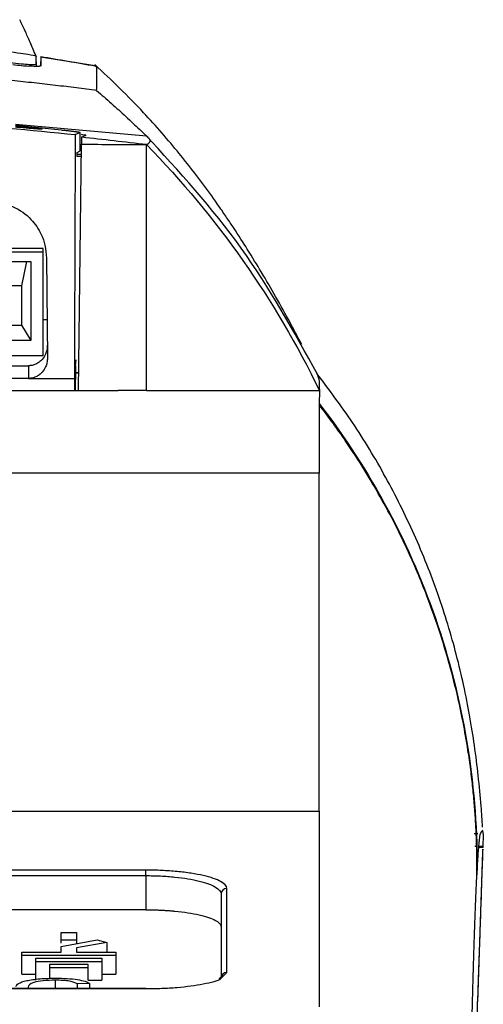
# Model space of a CAD drawing. Header units: millimetres. Extents: x -0.57 to 0.95, y -0.4 to 0.71.
# Tile 30 of 256: x 0.1929 to 0.2175, y -0.2049 to -0.1527. Entities that reach past the tile are written whole.
import ezdxf

# ---------------------------------------------------------------- set-up
doc = ezdxf.new("R2010")
doc.units = ezdxf.units.MM
doc.layers.add('FORMAT', color=7, linetype='Continuous')

msp = doc.modelspace()

# ---------------------------------------------------------------- linework, layer by layer
at = {"layer": 'FORMAT', "color": 7, "linetype": 'Continuous', "lineweight": 25}
for p, q in [((0.193742, -0.155046), (0.193742, -0.154622)), ((0.193751, -0.155176), (0.193742, -0.154655)), ((0.193977, -0.154677), (0.193968, -0.155148)), ((0.196868, -0.155153), (0.193972, -0.154694)), ((0.193977, -0.15467), (0.193977, -0.154666)), ((0.196943, -0.155216), (0.196943, -0.155185)), ((0.199586, -0.158876), (0.192644, -0.158263)), ((0.195072, -0.158562), (0.192644, -0.158318)), ((0.196072, -0.15966), (0.196072, -0.158686)), ((0.196072, -0.159661), (0.196072, -0.158687)), ((0.196146, -0.158935), (0.196391, -0.158823)), ((0.195903, -0.159949), (0.195904, -0.159749)), ((0.195904, -0.159749), (0.196072, -0.159661)), ((0.195986, -0.172375), (0.196142, -0.159304)), ((0.199586, -0.172374), (0.199586, -0.159329)), ((0.196134, -0.15995), (0.195901, -0.15995)), ((0.138221, -0.164818), (0.194101, -0.164818)), ((0.194101, -0.164829), (0.138221, -0.164829)), ((0.194101, -0.165032), (0.138221, -0.165032)), ((0.194101, -0.165032), (0.194101, -0.164829)), ((0.194101, -0.170532), (0.194101, -0.165032)), ((0.189671, -0.165532), (0.193451, -0.165532)), ((0.193227, -0.165532), (0.192951, -0.166809)), ((0.193451, -0.165532), (0.193451, -0.169711)), ((0.194101, -0.170508), (0.194101, -0.165509)), ((0.194286, -0.165342), (0.194332, -0.170639)), ((0.192951, -0.166809), (0.190171, -0.166809)), ((0.192951, -0.166809), (0.192951, -0.168908)), ((0.192951, -0.166809), (0.192951, -0.168902)), ((0.194101, -0.168607), (0.194314, -0.168607)), ((0.190171, -0.168902), (0.192951, -0.168902)), ((0.190171, -0.168908), (0.192951, -0.168908)), ((0.192951, -0.168902), (0.192951, -0.168908)), ((0.192951, -0.168908), (0.193451, -0.169711)), ((0.193451, -0.169711), (0.189671, -0.169711)), ((0.194101, -0.170532), (0.138221, -0.170532)), ((0.195831, -0.171055), (0.195864, -0.170735)), ((0.139192, -0.171057), (0.193327, -0.171057)), ((0.193327, -0.171057), (0.193333, -0.17173)), ((0.195831, -0.171055), (0.195828, -0.171789)), ((0.193333, -0.17173), (0.139186, -0.17173)), ((0.195762, -0.17173), (0.195762, -0.172374)), ((0.195828, -0.172374), (0.195828, -0.171789)), ((0.19583, -0.171424), (0.195997, -0.171424)), ((0.195997, -0.171436), (0.19583, -0.171436)), ((0.135657, -0.172374), (0.195986, -0.172374)), ((0.195986, -0.172374), (0.198078, -0.172374)), ((0.199586, -0.172374), (0.198078, -0.172374)), ((0.199586, -0.172374), (0.208764, -0.172374)), ((0.208746, -0.17676), (-0.007809, -0.17676)), ((-0.007809, -0.194688), (0.208746, -0.194688)), ((0.217291, -0.195925), (0.217376, -0.195726)), ((0.217161, -0.195879), (0.216966, -0.195879)), ((0.217276, -0.196044), (0.217276, -0.196039)), ((0.217133, -0.196562), (0.217015, -0.196562)), ((0.217422, -0.196851), (0.217145, -0.204789)), ((0.21746, -0.196602), (0.217218, -0.196602)), ((0.217433, -0.196562), (0.217222, -0.196562)), ((0.217433, -0.196562), (0.217431, -0.196602)), ((0.199546, -0.197808), (0.001391, -0.197808)), ((0.199546, -0.198101), (0.199546, -0.197808)), ((0.001391, -0.198101), (0.199546, -0.198101)), ((0.199546, -0.198101), (0.199546, -0.199913)), ((0.203846, -0.20324), (0.203846, -0.19878)), ((0.199546, -0.199913), (0.101229, -0.199913)), ((0.195069, -0.201113), (0.195869, -0.201113)), ((0.195069, -0.201502), (0.195069, -0.201113)), ((0.195069, -0.201502), (0.195869, -0.201502)), ((0.195069, -0.201679), (0.195069, -0.201502)), ((0.195069, -0.201854), (0.196969, -0.201513)), ((0.195869, -0.201113), (0.195869, -0.201502)), ((0.195869, -0.201502), (0.195869, -0.20171)), ((0.196969, -0.201513), (0.197483, -0.201644)), ((0.195069, -0.202153), (0.195069, -0.201854)), ((0.197483, -0.201644), (0.195869, -0.201934)), ((0.195869, -0.201934), (0.195869, -0.202153)), ((0.197483, -0.201644), (0.197483, -0.202153)), ((0.192969, -0.202322), (0.192969, -0.202153)), ((0.192969, -0.202153), (0.195069, -0.202153)), ((0.192969, -0.202322), (0.197969, -0.202322)), ((0.192969, -0.203322), (0.192969, -0.202322)), ((0.193719, -0.20248), (0.197219, -0.20248)), ((0.193719, -0.202648), (0.193719, -0.20248)), ((0.195869, -0.202153), (0.197969, -0.202153)), ((0.197219, -0.20248), (0.197219, -0.202648)), ((0.197969, -0.202153), (0.197969, -0.202322)), ((0.197969, -0.202322), (0.197969, -0.203322)), ((0.193719, -0.202648), (0.197219, -0.202648)), ((0.193719, -0.203648), (0.193719, -0.202648)), ((0.194469, -0.202804), (0.196469, -0.202804)), ((0.194469, -0.202971), (0.194469, -0.202804)), ((0.194469, -0.202971), (0.196469, -0.202971)), ((0.194469, -0.203554), (0.194469, -0.202971)), ((0.196469, -0.202804), (0.196469, -0.202971)), ((0.196469, -0.202971), (0.196469, -0.203629)), ((0.197219, -0.202648), (0.197219, -0.203648)), ((0.192969, -0.203322), (0.193719, -0.203322)), ((0.19475, -0.203651), (0.19475, -0.20409)), ((0.196469, -0.203648), (0.197219, -0.203648)), ((0.197219, -0.203322), (0.197969, -0.203322)), ((0.20357, -0.203521), (0.203846, -0.20324)), ((0.199546, -0.20409), (0.001391, -0.20409)), ((0.001391, -0.204096), (0.199546, -0.204096)), ((0.193303, -0.204017), (0.193307, -0.204047)), ((0.196563, -0.203816), (0.195911, -0.203844)), ((0.195911, -0.203844), (0.195911, -0.20409)), ((0.196563, -0.203816), (0.196563, -0.20409)), ((0.199546, -0.20409), (0.199546, -0.204096))]:
    msp.add_line(p, q, dxfattribs=at)
for centre, radius, start, end in [((0.203843, -0.199076), 0.0002964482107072, 89.309141, 179.292064), ((0.203843, -0.203537), 0.0002970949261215, 89.436858, 179.425564)]:
    msp.add_arc(centre, radius, start, end, dxfattribs=at)
msp.add_ellipse((0.163821, -0.473869), major_axis=(0.2376137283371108, 0.3081119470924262), ratio=0.594387, start_param=0.8064432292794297, end_param=0.8073318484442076, dxfattribs=at)
for points, knots in [([(0.1937529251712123, -0.1546919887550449), (0.1937010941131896, -0.1545678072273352), (0.1935969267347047, -0.154318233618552), (0.193442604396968, -0.1539592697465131), (0.193301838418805, -0.1536386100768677), (0.1931139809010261, -0.153220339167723), (0.1929642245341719, -0.1528983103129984), (0.1928914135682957, -0.1527503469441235), (0.1928663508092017, -0.1526994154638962)], [0, 0, 0, 0, 0.103674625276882, 0.2083598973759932, 0.3254042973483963, 0.4627897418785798, 0.81508319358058, 0.9999999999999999, 0.9999999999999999, 0.9999999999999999, 0.9999999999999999]), ([(0.1937420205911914, -0.1546220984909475), (0.1936519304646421, -0.154606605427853), (0.1934719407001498, -0.1545756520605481), (0.1920839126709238, -0.1543660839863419), (0.1901039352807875, -0.1540806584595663), (0.1885279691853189, -0.153871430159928), (0.1877420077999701, -0.1537670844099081)], [0, 0, 0, 0, 0.2488477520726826, 0.4971693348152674, 0.7492297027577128, 1, 1, 1, 1]), ([(0.1969421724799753, -0.1564570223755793), (0.196585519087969, -0.1564104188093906), (0.195861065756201, -0.1563157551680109), (0.1947566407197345, -0.1561821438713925), (0.1936180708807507, -0.1560527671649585), (0.1924452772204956, -0.1559292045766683), (0.1912382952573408, -0.1558120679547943), (0.1898082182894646, -0.1556855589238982), (0.1881378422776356, -0.1555557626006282), (0.1865197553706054, -0.1554512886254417), (0.1851542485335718, -0.1553771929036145), (0.1842300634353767, -0.1553340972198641), (0.1834566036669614, -0.1553019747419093), (0.1829627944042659, -0.1552820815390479), (0.1826395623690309, -0.1552705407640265), (0.1824748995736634, -0.1552640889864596), (0.182352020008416, -0.1552624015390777), (0.1821374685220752, -0.1552537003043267), (0.1818076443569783, -0.1552402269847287), (0.1813481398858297, -0.1552162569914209), (0.1808142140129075, -0.1551809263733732), (0.1803907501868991, -0.1551496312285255), (0.18005276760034, -0.15511922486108), (0.179862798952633, -0.1551023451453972), (0.1796802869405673, -0.1550874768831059), (0.1794542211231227, -0.1550707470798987), (0.1790807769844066, -0.1550403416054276), (0.1785241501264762, -0.1549965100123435), (0.177280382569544, -0.1548990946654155), (0.1754125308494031, -0.1547681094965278), (0.1721278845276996, -0.1545833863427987), (0.1680338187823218, -0.1544359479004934), (0.1631825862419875, -0.1543899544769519), (0.158290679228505, -0.1544707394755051), (0.1546826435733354, -0.1546259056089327), (0.1518938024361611, -0.1547923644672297), (0.1505035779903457, -0.1548880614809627), (0.1492085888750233, -0.1549876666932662), (0.1485406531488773, -0.1550423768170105), (0.1480915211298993, -0.1550788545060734), (0.1478467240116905, -0.1550979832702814), (0.147643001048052, -0.1551140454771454), (0.1474232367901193, -0.155134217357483), (0.1469313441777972, -0.155175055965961), (0.1464211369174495, -0.1552075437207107), (0.1459092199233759, -0.1552341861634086), (0.145580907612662, -0.1552481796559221), (0.1452654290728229, -0.1552620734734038), (0.1448979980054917, -0.1552807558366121), (0.1445156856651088, -0.1552919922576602), (0.1439824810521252, -0.155309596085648), (0.143364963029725, -0.1553366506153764), (0.1426364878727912, -0.1553704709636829), (0.141917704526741, -0.155407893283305), (0.1412090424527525, -0.155448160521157), (0.1405104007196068, -0.1554912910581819), (0.139821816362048, -0.1555371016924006), (0.1391432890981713, -0.1555854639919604), (0.1384748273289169, -0.1556362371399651), (0.1378164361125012, -0.1556892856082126), (0.1371681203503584, -0.1557444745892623), (0.1365298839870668, -0.1558016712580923), (0.1359017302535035, -0.1558607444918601), (0.1352836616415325, -0.155921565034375), (0.134675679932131, -0.1559840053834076), (0.1340777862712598, -0.1560479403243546), (0.133489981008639, -0.1561132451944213), (0.1329122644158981, -0.1561798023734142), (0.1323446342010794, -0.1562474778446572), (0.1317870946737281, -0.1563162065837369), (0.1312396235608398, -0.1563856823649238), (0.1308781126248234, -0.1564333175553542), (0.1306990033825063, -0.1564569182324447)], [0, 0, 0, 0, 0.0179974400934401, 0.0365573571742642, 0.0556811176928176, 0.0753701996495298, 0.0956261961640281, 0.1164508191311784, 0.1473557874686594, 0.1796957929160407, 0.1978974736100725, 0.2161043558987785, 0.2262388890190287, 0.2368502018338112, 0.2408993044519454, 0.242526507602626, 0.2450705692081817, 0.2470264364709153, 0.252842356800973, 0.2604566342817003, 0.2674197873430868, 0.2756389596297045, 0.2780495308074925, 0.2813505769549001, 0.2834497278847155, 0.2855433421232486, 0.2906287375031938, 0.2987799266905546, 0.3083888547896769, 0.3416736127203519, 0.375388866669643, 0.4429902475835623, 0.5092705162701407, 0.5738650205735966, 0.6431510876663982, 0.6570092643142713, 0.6881745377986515, 0.7001651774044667, 0.7101510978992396, 0.7155938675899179, 0.7186040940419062, 0.7201983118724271, 0.72396663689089, 0.7276497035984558, 0.7405541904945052, 0.7454640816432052, 0.7503764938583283, 0.7556373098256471, 0.7604543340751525, 0.7685826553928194, 0.7750089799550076, 0.7874130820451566, 0.7996463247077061, 0.8117090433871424, 0.8236015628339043, 0.8353241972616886, 0.8468772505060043, 0.8582610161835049, 0.8694757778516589, 0.8805218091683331, 0.8913993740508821, 0.9021087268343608, 0.9126501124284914, 0.9230237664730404, 0.9332299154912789, 0.9432687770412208, 0.9531405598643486, 0.9628454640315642, 0.9723836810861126, 0.9817553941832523, 0.9909607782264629, 1, 1, 1, 1]), ([(0.1923360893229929, -0.1549767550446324), (0.1925466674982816, -0.1549984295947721), (0.1929654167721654, -0.1550415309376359), (0.193401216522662, -0.155072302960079), (0.1936886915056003, -0.1550781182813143), (0.1937241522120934, -0.1550567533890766), (0.1937419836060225, -0.1550460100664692)], [0, 0, 0, 0, 0.2514716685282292, 0.500068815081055, 0.7486099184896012, 1, 1, 1, 1]), ([(0.2078292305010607, -0.1699363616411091), (0.2076273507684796, -0.1695529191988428), (0.2072047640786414, -0.1687502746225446), (0.2064999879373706, -0.1674817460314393), (0.2057578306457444, -0.1662030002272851), (0.2050358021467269, -0.1650174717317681), (0.2044020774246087, -0.1640251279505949), (0.2038740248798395, -0.1632333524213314), (0.2033745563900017, -0.162503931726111), (0.2025142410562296, -0.1613025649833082), (0.2012079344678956, -0.1596253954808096), (0.1993189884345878, -0.1574307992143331), (0.197728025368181, -0.1559131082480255), (0.1968458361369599, -0.1550715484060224)], [0, 0, 0, 0, 0.154057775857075, 0.3224829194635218, 0.4619833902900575, 0.5728732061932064, 0.6557516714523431, 0.6871160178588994, 0.7149218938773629, 0.7574936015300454, 0.8188795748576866, 0.8995687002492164, 0.9999999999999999, 0.9999999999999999, 0.9999999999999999, 0.9999999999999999]), ([(0.1939770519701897, -0.1551461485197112), (0.1939761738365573, -0.1551493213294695), (0.1939744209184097, -0.155155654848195), (0.193960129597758, -0.155163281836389), (0.193937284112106, -0.1551695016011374), (0.1939050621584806, -0.1551741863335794), (0.1938636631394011, -0.1551773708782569), (0.1937966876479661, -0.1551796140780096), (0.1936909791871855, -0.1551786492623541), (0.1935321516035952, -0.1551719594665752), (0.1933984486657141, -0.1551626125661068), (0.1933315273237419, -0.1551579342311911)], [0, 0, 0, 0, 0.0840180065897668, 0.1677155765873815, 0.251249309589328, 0.334776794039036, 0.4184557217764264, 0.502443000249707, 0.6687828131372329, 0.834218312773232, 1, 1, 1, 1]), ([(0.1969432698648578, -0.1551847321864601), (0.196942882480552, -0.1551846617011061), (0.1969424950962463, -0.1551845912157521), (0.1969421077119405, -0.1551845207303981), (0.1969156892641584, -0.155179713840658), (0.1968892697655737, -0.1551749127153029), (0.1968628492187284, -0.1551701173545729)], [1.206008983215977, 1.206008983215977, 1.206008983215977, 1.206008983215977, 1.206030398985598, 1.206030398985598, 1.206030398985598, 1.207490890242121, 1.207490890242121, 1.207490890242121, 1.207490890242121]), ([(0.1969432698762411, -0.1551847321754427), (0.1969431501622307, -0.1551934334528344), (0.1969429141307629, -0.1552105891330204), (0.196942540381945, -0.1552485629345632), (0.1969421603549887, -0.1552940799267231), (0.1969417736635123, -0.1553471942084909), (0.1969413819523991, -0.1554068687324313), (0.1969409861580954, -0.1554723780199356), (0.196940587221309, -0.1555429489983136), (0.1969401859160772, -0.1556178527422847), (0.196939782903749, -0.1556963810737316), (0.196939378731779, -0.1557778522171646), (0.1969389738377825, -0.1558616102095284), (0.1969385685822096, -0.1559470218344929), (0.1969381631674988, -0.1560334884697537), (0.1969377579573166, -0.1561204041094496), (0.1969373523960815, -0.156207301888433), (0.1969369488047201, -0.1562933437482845), (0.196936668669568, -0.156351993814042), (0.1969365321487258, -0.1563805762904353)], [0, 0, 0, 0, 0.0760953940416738, 0.150031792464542, 0.2218092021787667, 0.2914276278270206, 0.358887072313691, 0.4241875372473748, 0.4873290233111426, 0.5483115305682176, 0.6071350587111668, 0.663799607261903, 0.7183051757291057, 0.7706517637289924, 0.8208393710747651, 0.8688679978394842, 0.914737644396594, 0.9584483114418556, 1, 1, 1, 1]), ([(0.1969427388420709, -0.1564564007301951), (0.1970757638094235, -0.1565707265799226), (0.1973411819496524, -0.1567988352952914), (0.1977320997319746, -0.1571434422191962), (0.1981165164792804, -0.1574886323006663), (0.1984940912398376, -0.1578345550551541), (0.1988648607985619, -0.1581810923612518), (0.1992293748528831, -0.158528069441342), (0.1994672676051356, -0.158760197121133), (0.1995860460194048, -0.1588760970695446)], [0, 0, 0, 0, 0.1446314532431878, 0.2885759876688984, 0.4318907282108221, 0.5746329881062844, 0.7168602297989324, 0.8586300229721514, 1, 1, 1, 1]), ([(0.1358366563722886, -0.1583954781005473), (0.1384495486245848, -0.1581706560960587), (0.1436771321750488, -0.1577208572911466), (0.1515366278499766, -0.1573072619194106), (0.1594049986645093, -0.1570850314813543), (0.1670316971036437, -0.1570738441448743), (0.1744142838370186, -0.1572458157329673), (0.1815509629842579, -0.1575856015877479), (0.1886856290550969, -0.1580835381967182), (0.1934325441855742, -0.1585594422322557), (0.1958066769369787, -0.1587974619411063)], [0, 0, 0, 0, 0.1309669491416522, 0.2620240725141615, 0.3929910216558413, 0.524048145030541, 0.6428672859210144, 0.7617537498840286, 0.8808429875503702, 0.9999999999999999, 0.9999999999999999, 0.9999999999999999, 0.9999999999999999]), ([(0.1926438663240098, -0.1583322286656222), (0.192811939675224, -0.1583497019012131), (0.1932150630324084, -0.1583916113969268), (0.1936949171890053, -0.1584486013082), (0.1940238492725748, -0.1584938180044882), (0.1940980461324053, -0.1585147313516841), (0.1939195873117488, -0.1585096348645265), (0.1934992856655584, -0.1584785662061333), (0.193044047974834, -0.1584404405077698), (0.1927232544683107, -0.1584113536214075), (0.1926438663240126, -0.1584041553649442)], [0, 0, 0, 0, 0.1022835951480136, 0.2453268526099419, 0.3879885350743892, 0.5291199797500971, 0.6699736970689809, 0.8113880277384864, 0.953323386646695, 0.9999999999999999, 0.9999999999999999, 0.9999999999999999, 0.9999999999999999]), ([(0.1960717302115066, -0.158686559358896), (0.1960719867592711, -0.1586861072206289), (0.1960725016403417, -0.1586851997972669), (0.1960645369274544, -0.1586828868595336), (0.1960499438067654, -0.1586798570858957), (0.1960211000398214, -0.1586748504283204), (0.1959788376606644, -0.1586684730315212), (0.1959241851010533, -0.1586608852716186), (0.1958770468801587, -0.1586546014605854), (0.1958243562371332, -0.1586478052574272), (0.1957666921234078, -0.158640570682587), (0.1957034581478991, -0.1586328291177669), (0.1956359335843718, -0.1586247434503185), (0.1955646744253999, -0.1586163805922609), (0.1954900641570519, -0.1586077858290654), (0.1954116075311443, -0.1585989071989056), (0.1953160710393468, -0.158588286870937), (0.1952026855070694, -0.1585759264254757), (0.1951159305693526, -0.1585667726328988), (0.1950722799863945, -0.1585621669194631)], [0, 0, 0, 0, 0.0512824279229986, 0.1029217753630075, 0.1556863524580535, 0.2088394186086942, 0.3120435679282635, 0.3644250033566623, 0.4175656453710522, 0.4689766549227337, 0.521114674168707, 0.573621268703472, 0.6268841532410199, 0.6785720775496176, 0.7306161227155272, 0.7837807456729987, 0.8373315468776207, 0.9181536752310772, 1, 1, 1, 1]), ([(0.1958066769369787, -0.1587974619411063), (0.195802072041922, -0.1601033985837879), (0.1957928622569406, -0.1627152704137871), (0.1957780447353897, -0.1670263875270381), (0.1957678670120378, -0.1700316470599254), (0.1957621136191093, -0.1717304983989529)], [0, 0, 0, 0, 0.3029939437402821, 0.6059875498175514, 0.9999999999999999, 0.9999999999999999, 0.9999999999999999, 0.9999999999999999]), ([(0.1961177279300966, -0.1587791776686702), (0.1961455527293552, -0.1587827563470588), (0.1962266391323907, -0.1587931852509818), (0.1963171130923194, -0.1588063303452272), (0.1963860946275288, -0.1588180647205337), (0.1963891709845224, -0.1588213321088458), (0.1963907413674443, -0.1588230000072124)], [0, 0, 0, 0, 0.1466278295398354, 0.427299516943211, 0.7076545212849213, 1, 1, 1, 1]), ([(0.1995855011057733, -0.1593284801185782), (0.1990158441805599, -0.1592607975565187), (0.1978700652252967, -0.159124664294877), (0.1967231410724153, -0.1589984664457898), (0.1961464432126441, -0.1589350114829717)], [0, 0, 0, 0, 0.4971787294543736, 1, 1, 1, 1]), ([(0.2086713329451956, -0.1715326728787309), (0.2074011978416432, -0.1692330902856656), (0.2048593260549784, -0.1646310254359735), (0.20131233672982, -0.160749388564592), (0.1995377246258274, -0.1588073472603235)], [0, 0, 0, 0, 0.4996849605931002, 1, 1, 1, 1]), ([(0.1995860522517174, -0.1593285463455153), (0.1996039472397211, -0.1593200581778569), (0.199639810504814, -0.1593030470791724), (0.1996831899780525, -0.1592762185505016), (0.1997191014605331, -0.1592483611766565), (0.1997467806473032, -0.1592193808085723), (0.1997664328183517, -0.1591892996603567), (0.199778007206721, -0.159158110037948), (0.1997823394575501, -0.1591180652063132), (0.199771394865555, -0.1590682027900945), (0.1997343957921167, -0.1590072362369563), (0.1996752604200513, -0.1589434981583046), (0.1996158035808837, -0.158898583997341), (0.1995860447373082, -0.1588761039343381)], [0, 0, 0, 0, 0.070554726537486, 0.1413984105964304, 0.212532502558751, 0.2839584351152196, 0.3556776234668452, 0.4276914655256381, 0.5000013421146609, 0.6246300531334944, 0.7495015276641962, 0.8746225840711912, 0.9999999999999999, 0.9999999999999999, 0.9999999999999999, 0.9999999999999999]), ([(0.1995859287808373, -0.159328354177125), (0.1995859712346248, -0.1593283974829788), (0.1995860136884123, -0.1593284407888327), (0.1995860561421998, -0.1593284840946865), (0.2033348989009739, -0.1631525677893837), (0.2064348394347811, -0.1675586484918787), (0.2087642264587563, -0.1723738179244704)], [0, 0, 0, 0, 1.13245047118e-05, 1.13245047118e-05, 1.13245047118e-05, 1.000011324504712, 1.000011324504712, 1.000011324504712, 1.000011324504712]), ([(0.1961355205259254, -0.1598491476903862), (0.1961227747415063, -0.1598487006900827), (0.1960727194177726, -0.1598469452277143), (0.1959756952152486, -0.1598458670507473), (0.1959033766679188, -0.159845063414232)], [0, 0, 0, 0, 0.2546339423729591, 1, 1, 1, 1]), ([(0.1914535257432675, -0.1623679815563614), (0.1918180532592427, -0.1624280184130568), (0.1925667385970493, -0.1625513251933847), (0.1934630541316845, -0.1632125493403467), (0.1939790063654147, -0.1639710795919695), (0.1942366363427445, -0.164684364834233), (0.1942685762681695, -0.16511369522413), (0.1942855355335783, -0.1653416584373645)], [0, 0, 0, 0, 0.243102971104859, 0.499297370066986, 0.7138122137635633, 0.8480417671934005, 1, 1, 1, 1]), ([(0.1943261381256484, -0.1699668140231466), (0.1943214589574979, -0.1700525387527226), (0.1943127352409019, -0.1702123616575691), (0.1942265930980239, -0.1704730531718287), (0.1940880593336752, -0.1706974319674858), (0.1938985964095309, -0.1708724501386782), (0.1937162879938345, -0.1709789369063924), (0.193523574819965, -0.1710447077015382), (0.1933918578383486, -0.1710527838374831), (0.1933272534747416, -0.1710567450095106)], [0, 0, 0, 0, 0.1566140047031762, 0.2919869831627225, 0.4985327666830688, 0.6321651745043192, 0.7598405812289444, 0.8822069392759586, 1, 1, 1, 1]), ([(0.1943316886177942, -0.1706388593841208), (0.194327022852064, -0.1707245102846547), (0.1943183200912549, -0.1708842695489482), (0.1942322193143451, -0.1711452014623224), (0.1940940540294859, -0.1713690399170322), (0.1939055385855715, -0.1715434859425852), (0.1937244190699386, -0.1716499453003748), (0.1935311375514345, -0.1717166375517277), (0.1933982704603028, -0.1717251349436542), (0.1933327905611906, -0.1717293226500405)], [0, 0, 0, 0, 0.1564669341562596, 0.2918479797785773, 0.498879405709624, 0.6307085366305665, 0.7577438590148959, 0.8806107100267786, 1, 1, 1, 1]), ([(0.1933327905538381, -0.1717297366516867), (0.1933768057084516, -0.1717297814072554), (0.1935029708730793, -0.171729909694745), (0.1939078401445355, -0.1717306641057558), (0.1946735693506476, -0.1717329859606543), (0.1953571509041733, -0.1717317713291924), (0.1957620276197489, -0.171731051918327)], [0, 0, 0, 0, 0.0543567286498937, 0.1558082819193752, 0.4999959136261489, 1, 1, 1, 1]), ([(0.2174175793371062, -0.1955317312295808), (0.2173960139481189, -0.1951610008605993), (0.2173434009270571, -0.1942565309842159), (0.2172055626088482, -0.1928723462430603), (0.2170155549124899, -0.1913270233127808), (0.2167688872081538, -0.1897509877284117), (0.2164571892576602, -0.1881427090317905), (0.216076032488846, -0.1865180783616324), (0.2156179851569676, -0.18487440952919), (0.2149301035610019, -0.182753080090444), (0.213821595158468, -0.179953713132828), (0.2122813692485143, -0.1768921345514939), (0.2105771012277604, -0.1740501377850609), (0.209273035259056, -0.1723199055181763), (0.2086296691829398, -0.1714662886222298)], [0, 0, 0, 0, 0.0900973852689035, 0.2198103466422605, 0.3361026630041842, 0.4327068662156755, 0.5105486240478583, 0.573541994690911, 0.6256639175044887, 0.6706870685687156, 0.751552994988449, 0.832941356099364, 0.9175809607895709, 1, 1, 1, 1]), ([(0.2086656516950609, -0.1715640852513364), (0.2086890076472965, -0.1716204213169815), (0.208747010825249, -0.1717603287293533), (0.2087577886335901, -0.1721443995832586), (0.2087642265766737, -0.1723738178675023)], [0, 0, 0, 0, 0.4026667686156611, 1, 1, 1, 1]), ([(0.2087642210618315, -0.1723738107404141), (0.2087649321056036, -0.1724724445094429), (0.2087639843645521, -0.1725789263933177), (0.2087586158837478, -0.1728078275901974), (0.2087549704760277, -0.1729312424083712), (0.208747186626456, -0.1730597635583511)], [0, 0, 0, 0, 0.5, 0.5, 1, 1, 1, 1]), ([(0.2087471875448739, -0.1730597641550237), (0.2087478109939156, -0.173065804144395), (0.2087476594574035, -0.1730708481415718), (0.2087475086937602, -0.1730758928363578), (0.2087473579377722, -0.1730809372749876), (0.2087472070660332, -0.1730859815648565), (0.2087470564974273, -0.17309102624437), (0.2087467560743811, -0.1731010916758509), (0.2087481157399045, -0.1731132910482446), (0.2087461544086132, -0.1731212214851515)], [0, 0, 0, 0, 0.0002507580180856, 0.0002507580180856, 0.0002507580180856, 0.0005015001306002, 0.0005015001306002, 0.0005015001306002, 0.0010017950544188, 0.0010017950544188, 0.0010017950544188, 0.0010017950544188]), ([(0.2087461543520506, -0.173121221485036), (0.2087462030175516, -0.1734147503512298), (0.2087461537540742, -0.1738648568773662), (0.2087461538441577, -0.1750781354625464), (0.2087461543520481, -0.1758410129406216), (0.2087461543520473, -0.1767595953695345)], [0, 0, 0, 0, 0.5, 0.5, 1, 1, 1, 1]), ([(0.2171192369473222, -0.1981365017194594), (0.2171209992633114, -0.1979244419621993), (0.2171246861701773, -0.1974807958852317), (0.217116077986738, -0.1967860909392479), (0.2170940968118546, -0.1960332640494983), (0.2170543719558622, -0.1952228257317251), (0.2169937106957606, -0.1943554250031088), (0.2169082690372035, -0.193431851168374), (0.2167941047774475, -0.1924530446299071), (0.2165559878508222, -0.1907807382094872), (0.216060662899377, -0.1882384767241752), (0.2152214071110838, -0.1852811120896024), (0.2144075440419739, -0.183078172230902), (0.2137423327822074, -0.1814875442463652), (0.2131544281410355, -0.1802050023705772), (0.2123883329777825, -0.1787045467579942), (0.2115852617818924, -0.1772784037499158), (0.2108176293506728, -0.1760398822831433), (0.2101145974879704, -0.1749872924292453), (0.2094696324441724, -0.174071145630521), (0.2089948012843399, -0.1734476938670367), (0.2087461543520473, -0.1731212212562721)], [0, 0, 0, 0, 0.0236664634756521, 0.0495121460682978, 0.0775302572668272, 0.1077146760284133, 0.1400600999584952, 0.1745621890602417, 0.2112177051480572, 0.2500246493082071, 0.3630607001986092, 0.4999788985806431, 0.5925912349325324, 0.624979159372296, 0.6923841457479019, 0.7499833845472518, 0.8129515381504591, 0.874987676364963, 0.9125470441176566, 0.9542049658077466, 1, 1, 1, 1]), ([(0.2087477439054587, -0.1730604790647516), (0.2101266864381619, -0.1748406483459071), (0.2113506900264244, -0.1767365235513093), (0.2134595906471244, -0.1806830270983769), (0.2152294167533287, -0.1847842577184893), (0.2168200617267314, -0.1913003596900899), (0.2171514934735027, -0.1958070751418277), (0.2171233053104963, -0.1980593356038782)], [0, 0, 0, 0, 0.25, 0.25, 0.5, 0.75, 1, 1, 1, 1]), ([(0.2173951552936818, -0.1956806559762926), (0.2174045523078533, -0.1956939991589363), (0.2174141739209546, -0.19571663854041), (0.2174306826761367, -0.195779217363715), (0.2174376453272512, -0.1958208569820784), (0.2174421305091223, -0.195879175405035)], [0, 0, 0, 0, 0.5, 0.5, 1, 1, 1, 1]), ([(0.217456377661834, -0.1958792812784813), (0.2174563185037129, -0.1958809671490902), (0.2174562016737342, -0.1958842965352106), (0.217455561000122, -0.1959026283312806), (0.2174545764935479, -0.1959308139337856), (0.2174532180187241, -0.1959697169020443), (0.2174514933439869, -0.1960191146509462), (0.2174487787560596, -0.1960968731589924), (0.2174447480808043, -0.1962123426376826), (0.2174389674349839, -0.196377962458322), (0.2174347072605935, -0.1965000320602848), (0.2174325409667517, -0.1965621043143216)], [0, 0, 0, 0, 0.0848098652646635, 0.167489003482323, 0.2491855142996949, 0.3310888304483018, 0.4143795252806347, 0.5001809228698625, 0.6675989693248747, 0.8309744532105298, 1, 1, 1, 1]), ([(0.217426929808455, -0.1967548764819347), (0.2174283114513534, -0.1967153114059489), (0.2174333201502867, -0.1965718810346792), (0.2173946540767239, -0.1976791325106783), (0.2173112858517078, -0.2000664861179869), (0.2171797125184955, -0.2038342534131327), (0.2170029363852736, -0.2088964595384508), (0.216784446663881, -0.2151531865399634), (0.2166014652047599, -0.220393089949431), (0.2165100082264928, -0.223012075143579)], [0, 0, 0, 0, 0.0596556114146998, 0.216262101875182, 0.3731284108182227, 0.5300353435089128, 0.6869025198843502, 0.843509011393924, 0.9999999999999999, 0.9999999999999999, 0.9999999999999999, 0.9999999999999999]), ([(0.2038460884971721, -0.1987799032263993), (0.2038460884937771, -0.1986553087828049), (0.2037350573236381, -0.1985292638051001), (0.2034190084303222, -0.198355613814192), (0.2032889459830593, -0.1982998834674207), (0.2029776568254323, -0.1981933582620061), (0.2028011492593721, -0.1981441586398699), (0.2024073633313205, -0.1980537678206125), (0.2021873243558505, -0.1980121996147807), (0.2017189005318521, -0.1979402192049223), (0.2014710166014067, -0.1979096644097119), (0.2009475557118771, -0.1978596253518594), (0.2006716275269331, -0.1978403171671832), (0.2001161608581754, -0.1978148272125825), (0.1998336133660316, -0.1978083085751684), (0.199546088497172, -0.1978083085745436)], [0, 0, 0, 0, 0.2500000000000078, 0.2500000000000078, 0.3750000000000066, 0.3750000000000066, 0.5000000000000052, 0.5000000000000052, 0.6250000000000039, 0.6250000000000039, 0.7500000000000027, 0.7500000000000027, 0.8750000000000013, 0.8750000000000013, 1, 1, 1, 1]), ([(0.199546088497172, -0.1981007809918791), (0.1998135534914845, -0.1981007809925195), (0.200076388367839, -0.1981073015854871), (0.2005931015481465, -0.1981327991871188), (0.2008497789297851, -0.1981521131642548), (0.2013367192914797, -0.1982021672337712), (0.2015673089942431, -0.1982327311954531), (0.2020030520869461, -0.1983047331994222), (0.2022077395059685, -0.1983463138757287), (0.2025740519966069, -0.1984367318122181), (0.2027382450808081, -0.1984859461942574), (0.2030278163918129, -0.1985925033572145), (0.2031488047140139, -0.1986482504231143), (0.2034428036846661, -0.1988219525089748), (0.2035460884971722, -0.1989480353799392), (0.2035460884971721, -0.1990726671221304)], [0, 0, 0, 0, 0.1249999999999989, 0.1249999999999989, 0.2499999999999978, 0.2499999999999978, 0.3749999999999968, 0.3749999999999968, 0.4999999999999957, 0.4999999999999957, 0.6249999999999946, 0.6249999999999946, 0.7499999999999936, 0.7499999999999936, 1, 1, 1, 1]), ([(0.2165360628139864, -0.2222070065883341), (0.2166315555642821, -0.2160856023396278), (0.2167281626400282, -0.2110064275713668), (0.2169228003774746, -0.2029723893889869), (0.2170208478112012, -0.2000175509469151), (0.2171192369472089, -0.1981365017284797)], [0, 0, 0, 0, 0.5, 0.5, 1, 1, 1, 1]), ([(0.2171192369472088, -0.1981365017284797), (0.2171199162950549, -0.198123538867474), (0.2171205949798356, -0.1981106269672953), (0.2171212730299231, -0.19809776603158), (0.2171216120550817, -0.1980913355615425), (0.2171219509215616, -0.1980849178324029), (0.2171222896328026, -0.1980785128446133), (0.2171226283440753, -0.1980721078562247), (0.2171229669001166, -0.1980657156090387), (0.2171233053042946, -0.198059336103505)], [0, 0, 0, 0, 0.0005014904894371, 0.0005014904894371, 0.0005014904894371, 0.0007522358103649, 0.0007522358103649, 0.0007522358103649, 0.0010029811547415, 0.0010029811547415, 0.0010029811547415, 0.0010029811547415]), ([(0.199546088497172, -0.1999127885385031), (0.1996128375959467, -0.1999129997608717), (0.199745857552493, -0.1999134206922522), (0.199944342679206, -0.1999168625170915), (0.2001408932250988, -0.1999223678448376), (0.2003355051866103, -0.1999301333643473), (0.20052817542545, -0.1999401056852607), (0.2007188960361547, -0.1999522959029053), (0.200907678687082, -0.1999667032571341), (0.2012763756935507, -0.1999994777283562), (0.2018023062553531, -0.2000636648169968), (0.2024079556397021, -0.2001783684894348), (0.2029054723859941, -0.200316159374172), (0.2032092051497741, -0.2004465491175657), (0.2033836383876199, -0.2005565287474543), (0.2034771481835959, -0.2006412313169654), (0.2035354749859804, -0.2007274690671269), (0.2035425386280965, -0.2007854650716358), (0.2035460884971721, -0.2008146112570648)], [0, 0, 0, 0, 0.0314977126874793, 0.0627697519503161, 0.0938966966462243, 0.1249602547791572, 0.1560426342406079, 0.1872258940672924, 0.2185913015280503, 0.2502187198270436, 0.3746692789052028, 0.4998069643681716, 0.6242321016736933, 0.7493209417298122, 0.8121797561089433, 0.8745284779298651, 0.9369436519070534, 1, 1, 1, 1]), ([(0.1926546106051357, -0.2039890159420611), (0.1926757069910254, -0.2039316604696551), (0.1927101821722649, -0.2038737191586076), (0.1928979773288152, -0.203765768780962), (0.1930398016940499, -0.2037139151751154), (0.1934251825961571, -0.2036288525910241), (0.193670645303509, -0.203595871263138), (0.1942074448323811, -0.2035521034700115), (0.1944926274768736, -0.2035437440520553), (0.1947812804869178, -0.2035418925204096)], [0, 0, 0, 0, 0.25, 0.25, 0.5, 0.5, 0.75, 0.75, 1, 1, 1, 1]), ([(0.1947497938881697, -0.203650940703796), (0.1945283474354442, -0.2036531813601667), (0.1943031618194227, -0.2036587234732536), (0.1939097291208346, -0.2036977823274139), (0.1937404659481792, -0.2037280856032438), (0.1933706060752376, -0.2038385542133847), (0.1933331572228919, -0.2039296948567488), (0.1933032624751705, -0.2040167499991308)], [0, 0, 0, 0, 0.249999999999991, 0.249999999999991, 0.499999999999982, 0.499999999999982, 1, 1, 1, 1]), ([(0.1959110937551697, -0.2038444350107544), (0.1958209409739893, -0.2037925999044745), (0.1957130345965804, -0.2037397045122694), (0.1952996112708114, -0.2036666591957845), (0.1950222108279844, -0.2036537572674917), (0.1947497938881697, -0.2036509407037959)], [0, 0, 0, 0, 0.5, 0.5, 1, 1, 1, 1]), ([(0.1947812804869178, -0.2035418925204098), (0.194985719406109, -0.2035435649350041), (0.1951925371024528, -0.2035467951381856), (0.1955809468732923, -0.2035707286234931), (0.1957656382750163, -0.2035899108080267), (0.1960849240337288, -0.203639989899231), (0.1962229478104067, -0.2036713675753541), (0.1964329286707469, -0.2037397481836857), (0.1964993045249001, -0.2037777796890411), (0.1965630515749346, -0.2038160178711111)], [0, 0, 0, 0, 0.25, 0.25, 0.5, 0.5, 0.75, 0.75, 1, 1, 1, 1]), ([(0.199546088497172, -0.2040957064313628), (0.1998316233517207, -0.2040923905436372), (0.200400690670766, -0.2040857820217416), (0.2014936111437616, -0.2040182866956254), (0.2026459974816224, -0.2038576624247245), (0.2034475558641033, -0.2036614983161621), (0.2035566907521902, -0.2035362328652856), (0.2035703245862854, -0.2035205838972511)], [0, 0, 0, 0, 0.1605267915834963, 0.3199278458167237, 0.6371894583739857, 0.9546753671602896, 1, 1, 1, 1]), ([(0.2035510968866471, -0.2034808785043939), (0.2035596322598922, -0.2034874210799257), (0.2035707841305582, -0.2034959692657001), (0.2034576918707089, -0.2035559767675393), (0.2034311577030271, -0.2035700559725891)], [0, 0, 0, 0, 0.7653759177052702, 1, 1, 1, 1])]:
    msp.add_open_spline(points, degree=3, knots=knots, dxfattribs=at)
for points in [[(0.1925023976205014, -0.1550800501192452), (0.192830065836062, -0.1551167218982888), (0.1931079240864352, -0.1551444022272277), (0.1933310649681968, -0.1551625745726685)], [(0.1939767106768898, -0.154669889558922), (0.1939773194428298, -0.1547215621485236), (0.1939773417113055, -0.1548812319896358), (0.1939770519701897, -0.1551461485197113)], [(0.1968628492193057, -0.1551701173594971), (0.1959021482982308, -0.1549957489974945), (0.1949400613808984, -0.1548290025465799), (0.1939767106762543, -0.1546698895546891)], [(0.1969421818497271, -0.1564572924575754), (0.1969400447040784, -0.1564327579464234), (0.1969379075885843, -0.156408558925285), (0.1969357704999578, -0.1563846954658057)], [(0.1961464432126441, -0.1589350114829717), (0.1961456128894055, -0.1590578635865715), (0.1961441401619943, -0.1591809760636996), (0.196142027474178, -0.1593043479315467)], [(0.1961420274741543, -0.1593043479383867), (0.1972898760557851, -0.1593122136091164), (0.1984377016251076, -0.1593202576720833), (0.1995855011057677, -0.1593284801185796)], [(0.2087461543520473, -0.1946883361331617), (0.2087461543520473, -0.1873643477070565), (0.2087461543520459, -0.1813811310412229), (0.2087461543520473, -0.1767595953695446)], [(0.2087461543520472, -0.1946883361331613), (0.2087461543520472, -0.1985369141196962), (0.2087461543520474, -0.2019972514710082), (0.2087461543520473, -0.2050652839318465)], [(0.2172260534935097, -0.1965106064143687), (0.2172303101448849, -0.1964627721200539), (0.217234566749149, -0.1964169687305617), (0.2172388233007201, -0.1963731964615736)], [(0.2172388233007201, -0.1963731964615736), (0.2172408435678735, -0.1963524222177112), (0.2172428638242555, -0.1963321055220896), (0.2172448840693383, -0.1963122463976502)], [(0.2172448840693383, -0.1963122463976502), (0.2172491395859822, -0.1962704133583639), (0.2172533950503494, -0.1962306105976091), (0.2172576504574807, -0.1961928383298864)], [(0.2172576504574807, -0.1961928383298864), (0.2172596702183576, -0.1961749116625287), (0.2172616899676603, -0.19615744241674), (0.2172637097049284, -0.1961404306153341)], [(0.2172637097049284, -0.1961404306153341), (0.2172677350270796, -0.196106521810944), (0.2172717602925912, -0.1960744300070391), (0.2172757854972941, -0.196044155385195)], [(0.2172764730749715, -0.1960390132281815), (0.2172784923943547, -0.1960239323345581), (0.2172805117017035, -0.1960093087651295), (0.2172825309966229, -0.1959951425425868)], [(0.2172825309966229, -0.1959951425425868), (0.2172860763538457, -0.1959702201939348), (0.2172896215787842, -0.1959467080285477), (0.2172931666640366, -0.1959246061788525)], [(0.2171883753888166, -0.1969870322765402), (0.2171926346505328, -0.1969271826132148), (0.2171968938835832, -0.1968693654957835), (0.2172011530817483, -0.1968135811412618)], [(0.2172011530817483, -0.1968135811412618), (0.2172031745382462, -0.1967871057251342), (0.2172051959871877, -0.1967610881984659), (0.2172072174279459, -0.1967355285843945)], [(0.2172072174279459, -0.1967355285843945), (0.21721147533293, -0.1966816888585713), (0.2172157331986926, -0.1966298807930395), (0.2172199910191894, -0.1965801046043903)], [(0.2172199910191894, -0.1965801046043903), (0.2172220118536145, -0.1965564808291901), (0.2172240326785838, -0.1965333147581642), (0.2172260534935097, -0.1965106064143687)], [(0.2171528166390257, -0.1975338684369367), (0.2171563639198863, -0.1974746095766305), (0.2171599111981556, -0.1974167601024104), (0.2171634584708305, -0.1973603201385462)], [(0.2171634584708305, -0.1973603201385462), (0.2171644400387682, -0.1973447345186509), (0.2171654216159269, -0.1973292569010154), (0.2171664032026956, -0.1973138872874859)], [(0.2171664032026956, -0.1973138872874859), (0.217167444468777, -0.1972975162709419), (0.2171684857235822, -0.1972812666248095), (0.2171695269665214, -0.1972651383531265)], [(0.2171695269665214, -0.1972651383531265), (0.2171737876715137, -0.1971992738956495), (0.2171780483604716, -0.1971354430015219), (0.2171823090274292, -0.1970736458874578)], [(0.2171823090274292, -0.1970736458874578), (0.2171843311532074, -0.1970443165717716), (0.2171863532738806, -0.1970154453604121), (0.2171883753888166, -0.1969870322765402)], [(0.217123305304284, -0.1980593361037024), (0.2171331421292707, -0.1978733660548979), (0.2171429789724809, -0.1976982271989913), (0.2171528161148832, -0.197533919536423)], [(0.2035460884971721, -0.1990726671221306), (0.2035460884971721, -0.2006566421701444), (0.2035460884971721, -0.2021027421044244), (0.2035460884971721, -0.203534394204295)]]:
    msp.add_open_spline(points, degree=3, dxfattribs=at)

doc.saveas('drawing.dxf')
